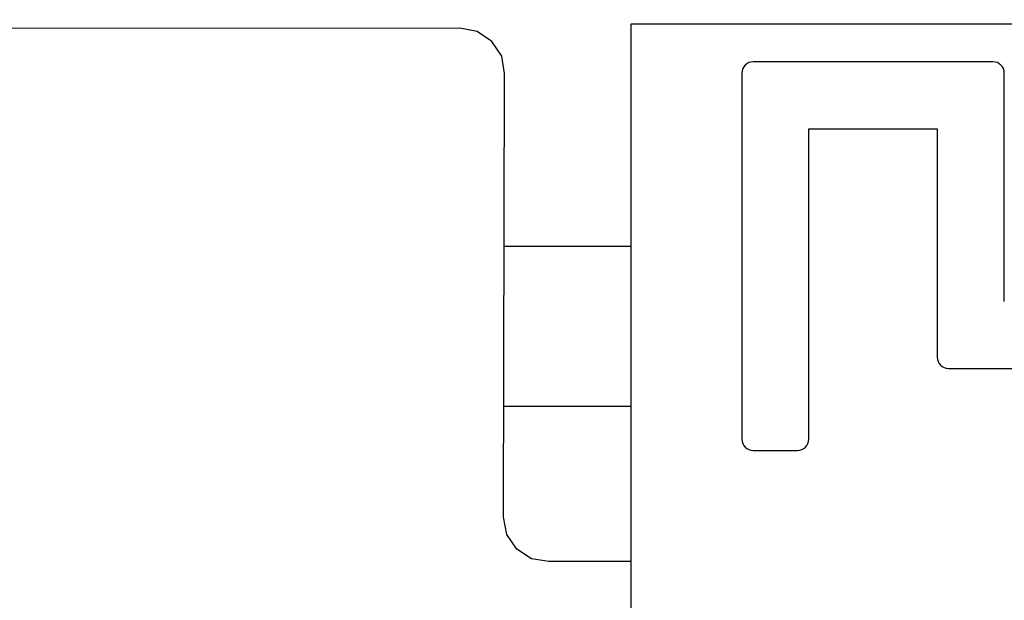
# Model space of a CAD drawing. Header units: millimetres. Extents: x -16 to 538, y -56 to 87.
# Tile 159 of 162: x 455.89 to 466.97, y 49.87 to 56.41. Entities that reach past the tile are written whole.
import ezdxf

# ---------------------------------------------------------------- set-up
doc = ezdxf.new("R2010")
doc.units = ezdxf.units.MM
doc.header["$LTSCALE"] = 1.21
doc.header["$MEASUREMENT"] = 0
doc.header["$PDMODE"] = 3
doc.header["$PDSIZE"] = 0.3125
doc.layers.get('0').update_dxf_attribs({"linetype": 'CONTINUOUS'})
doc.layers.get('DEFPOINTS').update_dxf_attribs({"linetype": 'CONTINUOUS'})
doc.layers.add('Dim', color=3, linetype='CONTINUOUS', lineweight=25)
doc.styles.get("Standard").update_dxf_attribs({"font": 'txt', "width": 0.8})
doc.dimstyles.get("Standard").update_dxf_attribs({"dimtxt": 0.15625, "dimasz": 0.1875, "dimexe": 0.125, "dimexo": 0.0625, "dimgap": 0.09, "dimtad": 0, "dimtih": 1, "dimtoh": 1, "dimzin": 4, "dimdsep": 46, "dimtxsty": 'STANDARD', "dimblk": '_FILLED', "dimblk1": '_FILLED', "dimblk2": '_FILLED', "dimcen": 0.09, "dimazin": 1, "dimtp": 0.01, "dimtm": 0.01, "dimtfac": 1, "dimtofl": 0, "dimtmove": 0, "dimatfit": 3, "dimldrblk": '_FILLED', "dimfxl": 1, "dimtolj": 1, "dimtzin": 4, "dimarcsym": 0})

# ---------------------------------------------------------------- blocks, each defined once
blk = doc.blocks.new('_FILLED')
at = {"color": 0, "linetype": 'ByBlock'}
blk.add_solid([(0, 0), (-1, 0.1667), (-1, -0.1667)], dxfattribs=at)
blk = doc.blocks.new('*D13')
at = {"color": 0, "linetype": 'ByBlock', "lineweight": -2}
for p, q in [((363.481, 42.948), (363.481, 78.547)), ((489.681, 42.885), (489.681, 78.547)), ((363.481, 78.422), (421.991, 78.422)), ((489.681, 78.422), (431.171, 78.422))]:
    blk.add_line(p, q, dxfattribs=at)
at = {"layer": 'DEFPOINTS', "color": 0, "linetype": 'ByBlock'}
for p in [(363.481, 42.885), (489.681, 42.823)]:
    blk.add_point(p, dxfattribs=at)
at = {"color": 0, "linetype": 'ByBlock', "lineweight": -2, "xscale": 2.54, "yscale": 2.54, "zscale": 2.54, "rotation": 180}
blk.add_blockref('_FILLED', (363.481, 78.422), dxfattribs=at)
at = {"color": 0, "linetype": 'ByBlock', "lineweight": -2, "xscale": 2.54, "yscale": 2.54, "zscale": 2.54}
blk.add_blockref('_FILLED', (489.681, 78.422), dxfattribs=at)
at = {"color": 0, "linetype": 'ByBlock', "lineweight": -2, "insert": (426.581, 78.422), "char_height": 2.5, "attachment_point": 5}
blk.add_mtext('\\A1;126.20', dxfattribs=at)

msp = doc.modelspace()

# ---------------------------------------------------------------- linework, layer by layer
at = {"color": 7, "linetype": 'Continuous'}
for p, q in [((460.844, 56.317), (439.018, 56.308)), ((461.039, 56.279), (460.844, 56.317)), ((462.772, 49.153), (462.772, 56.368)), ((462.772, 56.368), (480.772, 56.368)), ((461.204, 56.168), (461.039, 56.279)), ((461.315, 56.003), (461.204, 56.168)), ((461.344, 55.808), (461.315, 56.003)), ((466.845, 55.939), (464.145, 55.939)), ((461.334, 50.809), (461.344, 55.808)), ((464.018, 55.812), (464.018, 51.687)), ((466.972, 53.239), (466.972, 55.812)), ((464.772, 51.687), (464.772, 55.185)), ((464.772, 55.185), (466.218, 55.185)), ((466.218, 55.185), (466.218, 52.612)), ((462.772, 53.859), (461.34, 53.859)), ((466.345, 52.485), (469.345, 52.485)), ((461.337, 52.059), (462.772, 52.059)), ((464.145, 51.56), (464.645, 51.56)), ((461.373, 50.614), (461.334, 50.809)), ((461.483, 50.448), (461.373, 50.614)), ((461.649, 50.338), (461.483, 50.448)), ((461.844, 50.309), (461.649, 50.338)), ((462.772, 50.309), (461.844, 50.309))]:
    msp.add_line(p, q, dxfattribs=at)
for centre, start, end in [((464.145, 55.812), 90, 180), ((466.845, 55.812), 0, 90), ((466.345, 52.612), 180, 270), ((464.145, 51.687), 180, 270), ((464.645, 51.687), 270, 0)]:
    msp.add_arc(centre, 0.127, start, end, dxfattribs=at)

# ---------------------------------------------------------------- dimensions: what is measured, and where the dimension line sits
at = {"layer": 'Dim'}
dim = msp.add_linear_dim(base=(489.681, 78.422), p1=(363.481, 42.885), p2=(489.681, 42.823), dimstyle='STANDARD', override={"dimtxt": 2.5, "dimasz": 2.54, "dimtih": 0, "dimtoh": 0, "dimzin": 0, "dimcen": 0.198, "dimadec": 0, "dimazin": 0, "dimtp": 0, "dimtm": 0, "dimtdec": 4, "dimtzin": 0}, dxfattribs=at)
dim.commit()
dim.dimension.update_dxf_attribs({"geometry": '*D13', "text_midpoint": (426.581, 78.422)})

doc.saveas('drawing.dxf')
